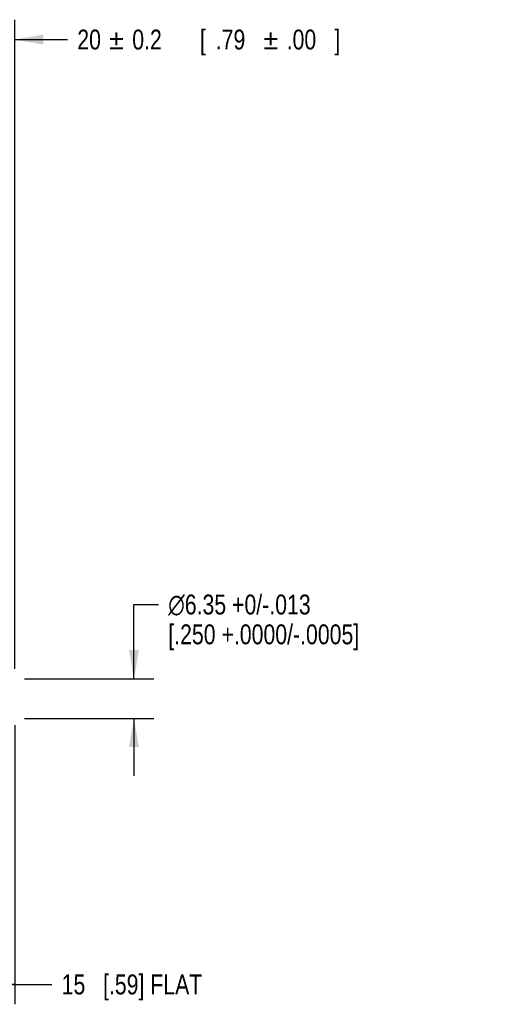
# Model space of a CAD drawing. Header units: inches. Extents: x 0 to 34, y 0 to 22.
# Tile 16 of 40: x 16.3 to 19.2, y 4.9 to 11.1. Entities that reach past the tile are written whole.
import ezdxf

# ---------------------------------------------------------------- set-up
doc = ezdxf.new("R2010")
doc.units = ezdxf.units.IN
doc.header["$LTSCALE"] = 1.87
doc.header["$MEASUREMENT"] = 0
doc.layers.get('0').update_dxf_attribs({"linetype": 'CONTINUOUS'})
doc.layers.add('DIMENSIONS', color=7, linetype='CONTINUOUS')
doc.styles.get("Standard").update_dxf_attribs({"font": 'txt', "width": 0.8})
doc.styles.add('TEXTSTYLE_1', font='gdt', dxfattribs={"width": 0.8})
doc.dimstyles.new('DIMSTYLE_1', dxfattribs={"dimtxt": 0.125, "dimasz": 0.18, "dimexe": 0.18, "dimexo": 0.0625, "dimgap": 0.09, "dimtad": 0, "dimtih": 1, "dimtoh": 1, "dimdec": 1, "dimdsep": 46, "dimtxsty": 'STANDARD', "dimblk": '_FILLED', "dimblk1": '_FILLED', "dimblk2": '_FILLED', "dimcen": 0.09, "dimadec": 0, "dimazin": 0, "dimtp": 0.1, "dimtm": 0.1, "dimtfac": 1, "dimtdec": 1, "dimtofl": 0, "dimtmove": 0, "dimatfit": 3, "dimldrblk": '_FILLED', "dimfxl": 1, "dimtolj": 1, "dimarcsym": 0})
doc.dimstyles.new('DIMSTYLE_3', dxfattribs={"dimtxt": 0.125, "dimasz": 0.18, "dimexe": 0.18, "dimexo": 0.0625, "dimgap": 0.09, "dimtad": 0, "dimtih": 1, "dimtoh": 1, "dimdec": 1, "dimdsep": 46, "dimtxsty": 'STANDARD', "dimblk": '_FILLED', "dimblk1": '_FILLED', "dimblk2": '_FILLED', "dimcen": 0.09, "dimadec": 0, "dimazin": 0, "dimtol": 1, "dimtp": 0.2, "dimtm": 0.2, "dimtfac": 1, "dimtdec": 1, "dimtofl": 0, "dimtmove": 0, "dimatfit": 3, "dimldrblk": '_FILLED', "dimfxl": 1, "dimtolj": 1, "dimarcsym": 0})
doc.dimstyles.new('DIMSTYLE_4', dxfattribs={"dimtxt": 0.125, "dimasz": 0.18, "dimexe": 0.18, "dimexo": 0.0625, "dimgap": 0.09, "dimtad": 0, "dimtih": 1, "dimtoh": 1, "dimdsep": 46, "dimtxsty": 'STANDARD', "dimblk": '_FILLED', "dimblk1": '_FILLED', "dimblk2": '_FILLED', "dimcen": 0.09, "dimadec": 0, "dimazin": 0, "dimtp": 0.1, "dimtm": 0.1, "dimtfac": 1, "dimtofl": 0, "dimtmove": 0, "dimatfit": 3, "dimldrblk": '_FILLED', "dimfxl": 1, "dimtolj": 1, "dimarcsym": 0})

# ---------------------------------------------------------------- blocks, each defined once
blk = doc.blocks.new('_FILLED')
at = {"color": 0, "linetype": 'BYBLOCK'}
blk.add_solid([(0, 0), (-1, 0.174), (-1, -0.174)], dxfattribs=at)
blk = doc.blocks.new('*D4')
at = {"layer": 'DIMENSIONS', "color": 2, "linetype": 'CONTINUOUS'}
for p, q in [((15.6675, 6.6739), (15.6675, 4.9188)), ((16.2581, 6.6739), (16.2581, 4.9188)), ((15.6675, 5.0438), (15.9628, 5.0438)), ((16.2581, 5.0438), (15.9628, 5.0438)), ((15.9628, 5.0438), (16.4908, 5.0438))]:
    blk.add_line(p, q, dxfattribs=at)
at = {"layer": 'DIMENSIONS', "color": 2, "linetype": 'CONTINUOUS', "xscale": 0.18, "yscale": 0.18, "zscale": 0.18, "rotation": 180}
blk.add_blockref('_FILLED', (15.6675, 5.0438), dxfattribs=at)
at = {"layer": 'DIMENSIONS', "color": 2, "linetype": 'CONTINUOUS', "xscale": 0.18, "yscale": 0.18, "zscale": 0.18}
blk.add_blockref('_FILLED', (16.2581, 5.0438), dxfattribs=at)
at = {"layer": 'DIMENSIONS', "color": 2, "linetype": 'CONTINUOUS', "insert": (16.5533, 5.1063), "char_height": 0.125, "width": 1.325, "attachment_point": 1, "line_spacing_factor": 0.9}
blk.add_mtext('15{\\Ftxt.shx;\\W1.000000;\\H0.125000; }[.59] FLAT', dxfattribs=at)
blk = doc.blocks.new('*D9')
at = {"layer": 'DIMENSIONS', "color": 2, "linetype": 'CONTINUOUS'}
for p, q in [((15.4707, 7.9908), (15.4707, 11.112)), ((16.2581, 7.0292), (16.2581, 11.112)), ((15.4707, 10.987), (15.1107, 10.987)), ((16.2581, 10.987), (16.589, 10.987))]:
    blk.add_line(p, q, dxfattribs=at)
at = {"layer": 'DIMENSIONS', "color": 2, "linetype": 'CONTINUOUS', "xscale": 0.18, "yscale": 0.18, "zscale": 0.18}
blk.add_blockref('_FILLED', (15.4707, 10.987), dxfattribs=at)
at = {"layer": 'DIMENSIONS', "color": 2, "linetype": 'CONTINUOUS', "xscale": 0.18, "yscale": 0.18, "zscale": 0.18, "rotation": 180}
blk.add_blockref('_FILLED', (16.2581, 10.987), dxfattribs=at)
at = {"layer": 'DIMENSIONS', "color": 2, "linetype": 'CONTINUOUS', "width": 0.8}
for s, p in [('20', (16.6515, 10.9245)), ('0.2', (16.9973, 10.9245)), ('[', (17.4223, 10.9245)), ('.79', (17.5223, 10.9245)), ('.00', (17.9682, 10.9245)), (']', (18.2682, 10.9245))]:
    blk.add_text(s, height=0.125, dxfattribs=at).set_placement(p)
at = {"layer": 'DIMENSIONS', "color": 2, "linetype": 'CONTINUOUS', "style": 'TEXTSTYLE_1'}
for p in [(16.8515, 10.9245), (17.8223, 10.9245)]:
    blk.add_text('`', height=0.125, dxfattribs=at).set_placement(p)
blk = doc.blocks.new('*D10')
at = {"layer": 'DIMENSIONS', "color": 2, "linetype": 'CONTINUOUS'}
for p, q in [((17.0081, 6.9667), (17.0081, 7.4334)), ((17.0081, 7.4334), (17.1613, 7.4334)), ((16.3206, 6.9667), (17.1331, 6.9667)), ((16.3206, 6.7167), (17.1331, 6.7167)), ((17.0081, 6.7167), (17.0081, 6.3567))]:
    blk.add_line(p, q, dxfattribs=at)
at = {"layer": 'DIMENSIONS', "color": 2, "linetype": 'CONTINUOUS', "xscale": 0.18, "yscale": 0.18, "zscale": 0.18}
for p, rotation in [((17.0081, 6.9667), 270), ((17.0081, 6.7167), 90)]:
    blk.add_blockref('_FILLED', p, dxfattribs=dict(at, rotation=rotation))
at = {"layer": 'DIMENSIONS', "color": 2, "linetype": 'CONTINUOUS', "insert": (17.2238, 7.4959), "char_height": 0.125, "width": 2, "attachment_point": 1, "line_spacing_factor": 0.9, "style": 'TEXTSTYLE_1'}
blk.add_mtext('{\\Fgdt;n}\\Ftxt;6.35 +0/-.013\\P[.250 +.0000/-.0005]', dxfattribs=at)

msp = doc.modelspace()

# ---------------------------------------------------------------- dimensions: what is measured, and where the dimension line sits
at = {"layer": 'DIMENSIONS', "color": 2, "linetype": 'CONTINUOUS'}
dim = msp.add_linear_dim(base=(15.4707, 10.987), p1=(16.2581, 7.0292), p2=(15.4707, 7.9908), angle=180, dimstyle='DIMSTYLE_3', dxfattribs=at)
dim.commit()
dim.dimension.update_dxf_attribs({"geometry": '*D9', "text_midpoint": (17.5098, 10.987), "dimtype": 160})
dim = msp.add_linear_dim(base=(17.0081, 6.9667), p1=(16.3206, 6.7167), p2=(16.3206, 6.9667), angle=90, text='%%c6.35 +0/-.013\\P[.250 +.0000/-.0005]', dimstyle='DIMSTYLE_4', dxfattribs=at)
dim.commit()
dim.dimension.update_dxf_attribs({"geometry": '*D10', "text_midpoint": (18.2238, 7.324), "dimtype": 160})
dim = msp.add_linear_dim(base=(16.2581, 5.0438), p1=(15.6675, 6.6739), p2=(16.2581, 6.6739), text='<> FLAT', dimstyle='DIMSTYLE_1', dxfattribs=at)
dim.commit()
dim.dimension.update_dxf_attribs({"geometry": '*D4', "text_midpoint": (17.2158, 5.0438), "dimtype": 160})

doc.saveas('drawing.dxf')
